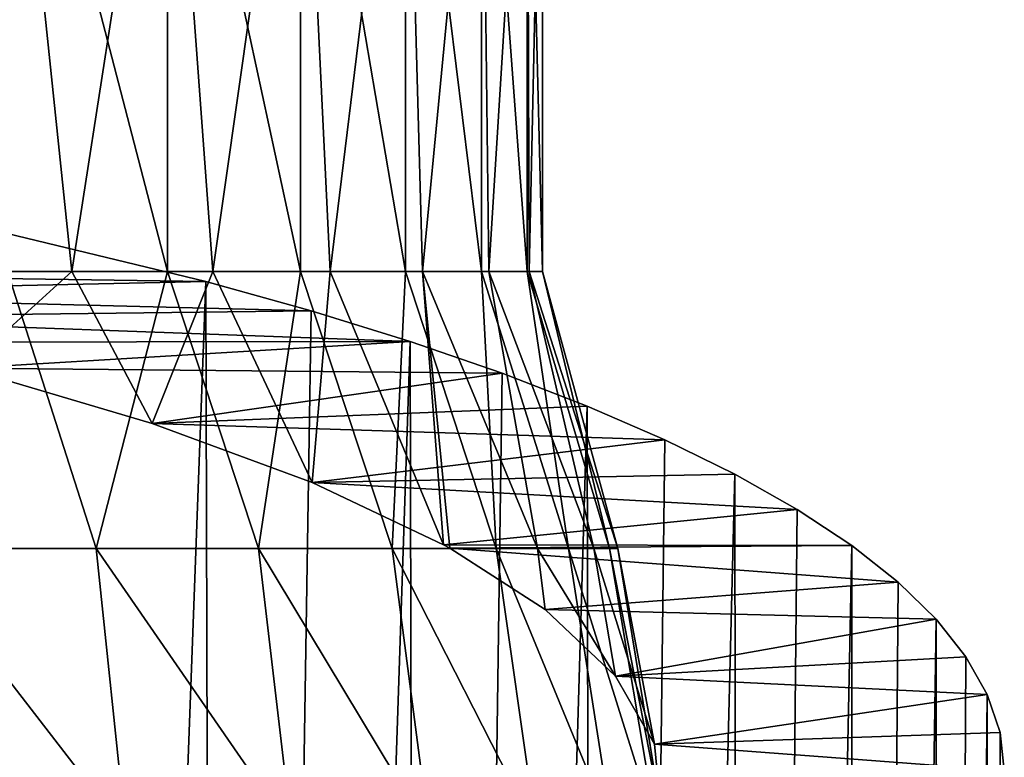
# Model space of a CAD drawing. Header units: metres. Extents: x -109 to 109, y -314 to 82.
# Tile 39 of 191: x 20 to 28, y -67 to -61. Entities that reach past the tile are written whole.
import ezdxf

# ---------------------------------------------------------------- set-up
doc = ezdxf.new("R2010")
doc.units = ezdxf.units.M
doc.layers.add('solid_504261_XXX', color=7, linetype='CONTINUOUS')

msp = doc.modelspace()

# ---------------------------------------------------------------- linework, layer by layer
at = {"layer": 'solid_504261_XXX'}
for points in [[(19.90275, -58.104847, 170.694305), (20.42638, -63.111195, 171.478729), (19.096691, -63.111195, 169.602661)], [(21.20211, -58.104847, 172.778946), (20.42638, -63.111195, 171.478729), (19.90275, -58.104847, 170.694305)], [(19.90275, -58.104847, 198.399704), (19.90275, -63.111195, 198.399704), (21.20211, -63.111195, 196.315063)], [(19.90275, -58.104847, 198.399704), (21.20211, -63.111195, 196.315063), (21.20211, -58.104847, 196.315063)], [(21.20211, -58.104847, 172.778946), (21.572271, -63.111195, 173.472076), (20.42638, -63.111195, 171.478729)], [(22.283781, -58.104847, 174.984055), (21.572271, -63.111195, 173.472076), (21.20211, -58.104847, 172.778946)], [(21.20211, -58.104847, 196.315063), (21.20211, -63.111195, 196.315063), (22.283781, -63.111195, 194.10994)], [(21.20211, -58.104847, 196.315063), (22.283781, -63.111195, 194.10994), (22.283781, -58.104847, 194.10994)], [(22.283781, -58.104847, 174.984055), (22.524265, -63.111195, 175.565109), (21.572271, -63.111195, 173.472076)], [(23.137009, -58.104847, 177.287827), (22.524265, -63.111195, 175.565109), (22.283781, -58.104847, 174.984055)], [(22.283781, -58.104847, 194.10994), (22.283781, -63.111195, 194.10994), (23.137009, -63.111195, 191.806168)], [(22.283781, -58.104847, 194.10994), (23.137009, -63.111195, 191.806168), (23.137009, -58.104847, 191.806168)], [(23.137009, -58.104847, 177.287827), (23.273775, -63.111195, 177.739059), (22.524265, -63.111195, 175.565109)], [(23.752684, -58.104847, 179.665726), (23.273775, -63.111195, 177.739059), (23.137009, -58.104847, 177.287827)], [(23.137009, -58.104847, 191.806168), (23.137009, -63.111195, 191.806168), (23.752684, -63.111195, 189.428268)], [(23.137009, -58.104847, 191.806168), (23.752684, -63.111195, 189.428268), (23.752684, -58.104847, 189.428268)], [(23.752684, -58.104847, 179.665726), (23.813974, -63.111195, 179.974106), (23.273775, -63.111195, 177.739059)], [(24.124638, -58.104847, 182.093719), (23.813974, -63.111195, 179.974106), (23.752684, -58.104847, 179.665726)], [(23.752684, -58.104847, 189.428268), (23.752684, -63.111195, 189.428268), (24.124638, -63.111195, 187.000275)], [(23.752684, -58.104847, 189.428268), (24.124638, -63.111195, 187.000275), (24.124638, -58.104847, 187.000275)], [(24.124638, -58.104847, 182.093719), (24.140034, -63.111195, 182.250137), (23.813974, -63.111195, 179.974106)], [(24.124638, -58.104847, 187.000275), (24.124638, -63.111195, 187.000275), (24.249056, -63.111195, 184.546997)], [(24.124638, -58.104847, 187.000275), (24.249056, -63.111195, 184.546997), (24.249056, -58.104847, 184.546997)], [(24.124638, -58.104847, 182.093719), (24.249056, -58.104847, 184.546997), (24.140034, -63.111195, 182.250137)], [(24.249056, -58.104847, 184.546997), (24.249056, -63.111195, 184.546997), (24.140034, -63.111195, 182.250137)], [(19.651999, -62.741566, 164.602097), (15.935678, -63.111195, 166.269394), (21.514502, -63.190487, 166.62706)], [(19.798986, -109.455788, 164.748001), (19.651999, -62.741566, 164.602097), (21.514502, -63.190487, 166.62706)], [(21.514502, -63.190487, 166.62706), (15.935678, -63.111195, 166.269394), (16.910744, -63.292351, 167.086533)], [(19.90275, -63.111195, 198.399704), (19.086905, -65.358742, 200.488022), (20.623901, -65.358742, 198.442352)], [(19.561228, -63.896381, 169.811142), (19.096691, -63.111195, 169.602661), (20.42638, -63.111195, 171.478729)], [(21.078979, -64.344727, 171.833496), (19.561228, -63.896381, 169.811142), (20.42638, -63.111195, 171.478729)], [(21.20211, -63.111195, 196.315063), (19.90275, -63.111195, 198.399704), (20.623901, -65.358742, 198.442352)], [(21.078979, -64.344727, 171.833496), (20.42638, -63.111195, 171.478729), (21.572271, -63.111195, 173.472076)], [(21.20211, -63.111195, 196.315063), (20.623901, -65.358742, 198.442352), (21.94256, -65.358742, 196.249573)], [(22.378054, -64.824066, 173.995667), (21.078979, -64.344727, 171.833496), (21.572271, -63.111195, 173.472076)], [(22.283781, -63.111195, 194.10994), (21.20211, -63.111195, 196.315063), (21.94256, -65.358742, 196.249573)], [(22.378054, -64.824066, 173.995667), (21.572271, -63.111195, 173.472076), (22.524265, -63.111195, 175.565109)], [(22.283781, -63.111195, 194.10994), (21.94256, -65.358742, 196.249573), (23.028915, -65.358742, 193.932907)], [(23.137009, -63.111195, 191.806168), (22.283781, -63.111195, 194.10994), (23.028915, -65.358742, 193.932907)], [(23.445229, -65.329514, 176.275589), (22.378054, -64.824066, 173.995667), (22.524265, -63.111195, 175.565109)], [(23.445229, -65.329514, 176.275589), (22.524265, -63.111195, 175.565109), (23.273775, -63.111195, 177.739059)], [(23.137009, -63.111195, 191.806168), (23.028915, -65.358742, 193.932907), (23.871471, -65.358742, 191.516876)], [(23.752684, -63.111195, 189.428268), (23.137009, -63.111195, 191.806168), (23.871471, -65.358742, 191.516876)], [(24.20985, -65.358742, 178.862869), (23.273775, -63.111195, 177.739059), (23.813974, -63.111195, 179.974106)], [(23.49758, -65.358315, 176.405487), (23.445229, -65.329514, 176.275589), (23.273775, -63.111195, 177.739059)], [(24.20985, -65.358742, 178.862869), (23.49758, -65.358315, 176.405487), (23.273775, -63.111195, 177.739059)], [(23.752684, -63.111195, 189.428268), (23.871471, -65.358742, 191.516876), (24.461304, -65.358742, 189.027039)], [(24.124638, -63.111195, 187.000275), (23.752684, -63.111195, 189.428268), (24.461304, -65.358742, 189.027039)], [(24.665775, -65.358742, 181.380661), (23.813974, -63.111195, 179.974106), (24.140034, -63.111195, 182.250137)], [(24.665775, -65.358742, 181.380661), (24.20985, -65.358742, 178.862869), (23.813974, -63.111195, 179.974106)], [(24.124638, -63.111195, 187.000275), (24.792171, -65.358742, 186.489792), (24.249056, -63.111195, 184.546997)], [(24.124638, -63.111195, 187.000275), (24.461304, -65.358742, 189.027039), (24.792171, -65.358742, 186.489792)], [(24.860569, -65.358742, 183.931961), (24.140034, -63.111195, 182.250137), (24.249056, -63.111195, 184.546997)], [(24.860569, -65.358742, 183.931961), (24.665775, -65.358742, 181.380661), (24.140034, -63.111195, 182.250137)], [(24.792171, -65.358742, 186.489792), (24.860569, -65.358742, 183.931961), (24.249056, -63.111195, 184.546997)], [(21.514502, -63.190487, 166.62706), (16.910744, -63.292351, 167.086533), (22.371214, -63.430275, 167.708679)], [(21.644291, -109.455788, 166.783981), (19.798986, -109.455788, 164.748001), (21.514502, -63.190487, 166.62706)], [(21.644291, -109.455788, 166.783981), (21.514502, -63.190487, 166.62706), (22.371214, -63.430275, 167.708679)], [(22.371214, -63.430275, 167.708679), (16.910744, -63.292351, 167.086533), (17.840744, -63.483757, 167.949921)], [(22.371214, -63.430275, 167.708679), (17.840744, -63.483757, 167.949921), (23.174021, -63.679291, 168.831909)], [(23.174021, -63.679291, 168.831909), (17.840744, -63.483757, 167.949921), (18.725471, -63.685371, 168.859344)], [(21.644291, -109.455788, 166.783981), (22.371214, -63.430275, 167.708679), (23.174021, -63.679291, 168.831909)], [(23.174021, -63.679291, 168.831909), (18.725471, -63.685371, 168.859344), (19.561228, -63.896381, 169.811142)], [(23.174021, -63.679291, 168.831909), (19.561228, -63.896381, 169.811142), (23.92148, -63.937138, 169.99498)], [(23.281147, -109.455788, 168.991028), (21.644291, -109.455788, 166.783981), (23.174021, -63.679291, 168.831909)], [(23.281147, -109.455788, 168.991028), (23.174021, -63.679291, 168.831909), (23.92148, -63.937138, 169.99498)], [(23.92148, -63.937138, 169.99498), (19.561228, -63.896381, 169.811142), (21.078979, -64.344727, 171.833496)], [(23.92148, -63.937138, 169.99498), (21.078979, -64.344727, 171.833496), (24.612095, -64.203438, 171.196198)], [(23.281147, -109.455788, 168.991028), (23.92148, -63.937138, 169.99498), (24.612095, -64.203438, 171.196198)], [(24.612095, -64.203438, 171.196198), (21.078979, -64.344727, 171.833496), (25.242559, -64.477058, 172.430389)], [(24.693794, -109.455788, 171.347885), (23.281147, -109.455788, 168.991028), (24.612095, -64.203438, 171.196198)], [(24.693794, -109.455788, 171.347885), (24.612095, -64.203438, 171.196198), (25.242559, -64.477058, 172.430389)], [(25.242559, -64.477058, 172.430389), (21.078979, -64.344727, 171.833496), (22.378054, -64.824066, 173.995667)], [(25.242559, -64.477058, 172.430389), (22.378054, -64.824066, 173.995667), (25.811888, -64.757607, 173.695892)], [(24.693794, -109.455788, 171.347885), (25.242559, -64.477058, 172.430389), (25.811888, -64.757607, 173.695892)], [(25.811888, -64.757607, 173.695892), (22.378054, -64.824066, 173.995667), (26.318548, -65.044556, 174.990219)], [(25.868626, -109.455788, 173.831863), (24.693794, -109.455788, 171.347885), (25.811888, -64.757607, 173.695892)], [(25.868626, -109.455788, 173.831863), (25.811888, -64.757607, 173.695892), (26.318548, -65.044556, 174.990219)], [(26.318548, -65.044556, 174.990219), (22.378054, -64.824066, 173.995667), (23.445229, -65.329514, 176.275589)], [(26.318548, -65.044556, 174.990219), (23.445229, -65.329514, 176.275589), (26.760538, -65.336815, 176.308517)], [(25.868626, -109.455788, 173.831863), (26.318548, -65.044556, 174.990219), (26.760538, -65.336815, 176.308517)], [(26.760538, -65.336815, 176.308517), (23.445229, -65.329514, 176.275589), (23.49758, -65.358315, 176.405487)], [(26.760538, -65.336815, 176.308517), (23.49758, -65.358315, 176.405487), (27.136879, -65.633865, 177.648438)], [(26.794329, -109.455788, 176.419022), (25.868626, -109.455788, 173.831863), (26.760538, -65.336815, 176.308517)], [(26.794329, -109.455788, 176.419022), (26.760538, -65.336815, 176.308517), (27.136879, -65.633865, 177.648438)], [(20.866165, -67.660385, 198.819351), (20.623901, -65.358742, 198.442352), (19.086905, -65.358742, 200.488022)], [(19.301205, -67.660385, 200.873688), (20.866165, -67.660385, 198.819351), (19.086905, -65.358742, 200.488022)], [(22.213377, -67.660385, 196.616089), (21.94256, -65.358742, 196.249573), (20.623901, -65.358742, 198.442352)], [(20.866165, -67.660385, 198.819351), (22.213377, -67.660385, 196.616089), (20.623901, -65.358742, 198.442352)], [(23.328777, -67.660385, 194.28688), (23.028915, -65.358742, 193.932907), (21.94256, -65.358742, 196.249573)], [(22.213377, -67.660385, 196.616089), (23.328777, -67.660385, 194.28688), (21.94256, -65.358742, 196.249573)], [(24.200727, -67.660385, 191.856018), (23.871471, -65.358742, 191.516876), (23.028915, -65.358742, 193.932907)], [(23.328777, -67.660385, 194.28688), (24.200727, -67.660385, 191.856018), (23.028915, -65.358742, 193.932907)], [(24.269587, -65.855919, 178.650024), (23.49758, -65.358315, 176.405487), (24.20985, -65.358742, 178.862869)], [(27.136879, -65.633865, 177.648438), (23.49758, -65.358315, 176.405487), (24.269587, -65.855919, 178.650024)], [(24.820129, -67.660385, 189.348892), (24.461304, -65.358742, 189.027039), (23.871471, -65.358742, 191.516876)], [(24.200727, -67.660385, 191.856018), (24.820129, -67.660385, 189.348892), (23.871471, -65.358742, 191.516876)], [(24.842405, -66.397728, 181.093994), (24.20985, -65.358742, 178.862869), (24.665775, -65.358742, 181.380661)], [(24.842405, -66.397728, 181.093994), (24.269587, -65.855919, 178.650024), (24.20985, -65.358742, 178.862869)], [(25.180517, -67.661018, 186.792328), (24.792171, -65.358742, 186.489792), (24.461304, -65.358742, 189.027039)], [(24.820129, -67.660385, 189.348892), (25.180517, -67.661018, 186.792328), (24.461304, -65.358742, 189.027039)], [(25.157696, -66.949249, 183.581726), (24.665775, -65.358742, 181.380661), (24.860569, -65.358742, 183.931961)], [(25.157696, -66.949249, 183.581726), (24.842405, -66.397728, 181.093994), (24.665775, -65.358742, 181.380661)], [(25.212276, -67.504845, 186.087891), (24.860569, -65.358742, 183.931961), (24.792171, -65.358742, 186.489792)], [(25.180517, -67.661018, 186.792328), (25.212276, -67.504845, 186.087891), (24.792171, -65.358742, 186.489792)], [(25.212276, -67.504845, 186.087891), (25.157696, -66.949249, 183.581726), (24.860569, -65.358742, 183.931961)], [(27.136879, -65.633865, 177.648438), (24.269587, -65.855919, 178.650024), (27.446291, -65.934914, 179.006363)], [(26.794329, -109.455788, 176.419022), (27.136879, -65.633865, 177.648438), (27.446291, -65.934914, 179.006363)], [(27.446291, -65.934914, 179.006363), (24.269587, -65.855919, 178.650024), (24.842405, -66.397728, 181.093994)], [(27.446291, -65.934914, 179.006363), (24.842405, -66.397728, 181.093994), (27.688007, -66.239174, 180.378815)], [(27.461988, -109.455788, 179.084473), (26.794329, -109.455788, 176.419022), (27.446291, -65.934914, 179.006363)], [(27.461988, -109.455788, 179.084473), (27.446291, -65.934914, 179.006363), (27.688007, -66.239174, 180.378815)], [(27.688007, -66.239174, 180.378815), (24.842405, -66.397728, 181.093994), (27.861174, -66.545891, 181.762314)], [(27.461988, -109.455788, 179.084473), (27.688007, -66.239174, 180.378815), (27.861174, -66.545891, 181.762314)], [(27.861174, -66.545891, 181.762314), (24.842405, -66.397728, 181.093994), (25.157696, -66.949249, 183.581726)], [(27.861174, -66.545891, 181.762314), (25.157696, -66.949249, 183.581726), (27.965219, -66.854088, 183.152481)], [(27.865171, -109.455788, 181.802521), (27.461988, -109.455788, 179.084473), (27.861174, -66.545891, 181.762314)], [(27.865171, -109.455788, 181.802521), (27.861174, -66.545891, 181.762314), (27.965219, -66.854088, 183.152481)], [(27.965219, -66.854088, 183.152481), (25.157696, -66.949249, 183.581726), (28, -67.163239, 184.546997)], [(27.865171, -109.455788, 181.802521), (27.965219, -66.854088, 183.152481), (28, -67.163239, 184.546997)], [(28, -67.163239, 184.546997), (25.157696, -66.949249, 183.581726), (25.212276, -67.504845, 186.087891)]]:
    msp.add_3dface(points, dxfattribs=at)

doc.saveas('drawing.dxf')
